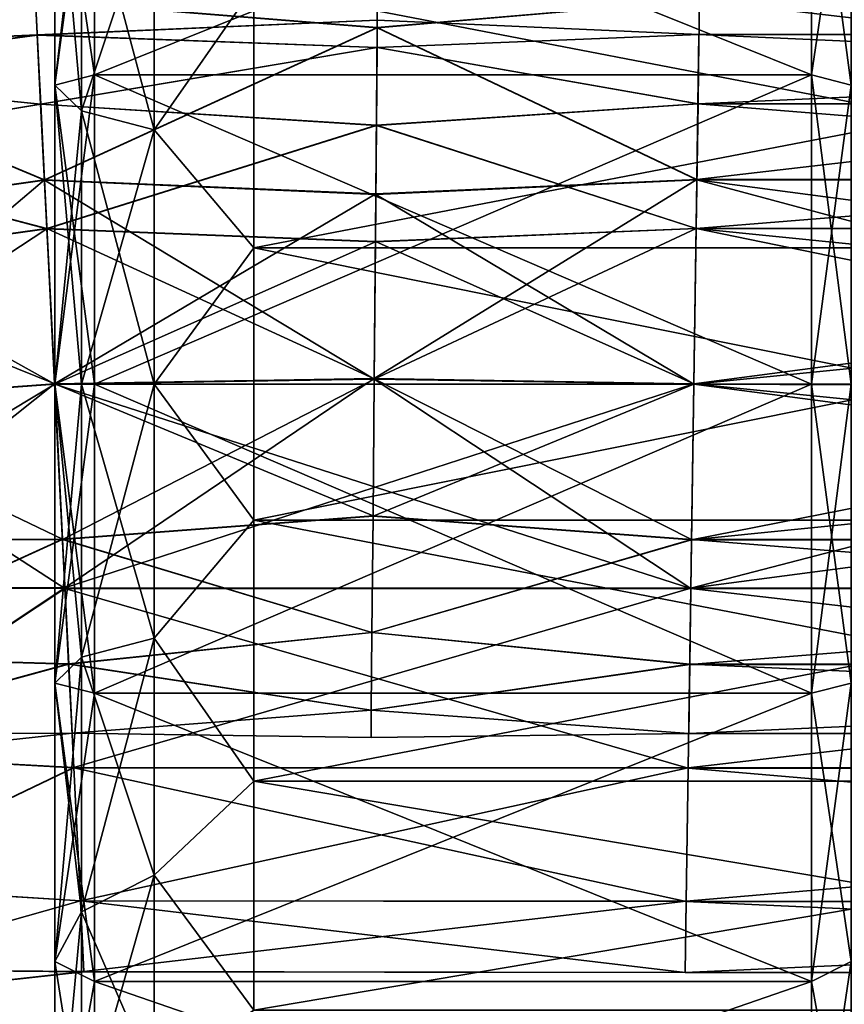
# Model space of a CAD drawing. Header units: millimetres. Extents: x -682 to 137, y -14 to 967.
# Tile 187 of 256: x -190 to -180, y 97 to 110. Entities that reach past the tile are written whole.
import ezdxf

# ---------------------------------------------------------------- set-up
doc = ezdxf.new("R2010")
doc.units = ezdxf.units.MM
doc.header["$LTSCALE"] = 65.185185
for name, color, linetype in [('3657', 7, 'CONTINUOUS'), ('3660', 7, 'CONTINUOUS'), ('3662', 7, 'CONTINUOUS'), ('3663', 7, 'CONTINUOUS'), ('3664', 7, 'CONTINUOUS'), ('3665', 7, 'CONTINUOUS'), ('3675', 7, 'CONTINUOUS'), ('3676', 7, 'CONTINUOUS'), ('3677', 7, 'CONTINUOUS'), ('3678', 7, 'CONTINUOUS'), ('4609', 7, 'CONTINUOUS'), ('4610', 7, 'CONTINUOUS'), ('4611', 7, 'CONTINUOUS'), ('4612', 7, 'CONTINUOUS'), ('4613', 7, 'CONTINUOUS'), ('4614', 7, 'CONTINUOUS'), ('4615', 7, 'CONTINUOUS'), ('4616', 7, 'CONTINUOUS'), ('4617', 7, 'CONTINUOUS'), ('4618', 7, 'CONTINUOUS'), ('4619', 7, 'CONTINUOUS'), ('4620', 7, 'CONTINUOUS')]:
    doc.layers.add(name, color=color, linetype=linetype)

msp = doc.modelspace()

# ---------------------------------------------------------------- linework, layer by layer
at = {"layer": '3657', "color": 7, "linetype": 'CONTINUOUS', "true_color": 0x96918c}
for points in [[(-180.5, 108.882, 14.489), (-180.5, 112.5, 12.99), (-189.5, 108.882, 14.489), (-180.5, 108.882, 14.489)], [(-189.5, 108.882, 14.489), (-180.5, 112.5, 12.99), (-189.5, 112.5, 12.99), (-189.5, 108.882, 14.489)], [(-180.5, 105, 15), (-180.5, 108.882, 14.489), (-189.5, 105, 15), (-180.5, 105, 15)], [(-189.5, 105, 15), (-180.5, 108.882, 14.489), (-189.5, 108.882, 14.489), (-189.5, 105, 15)], [(-180.5, 101.118, 14.489), (-180.5, 105, 15), (-189.5, 101.118, 14.489), (-180.5, 101.118, 14.489)], [(-189.5, 101.118, 14.489), (-180.5, 105, 15), (-189.5, 105, 15), (-189.5, 101.118, 14.489)], [(-180.5, 97.5, 12.99), (-180.5, 101.118, 14.489), (-189.5, 97.5, 12.99), (-180.5, 97.5, 12.99)], [(-189.5, 97.5, 12.99), (-180.5, 101.118, 14.489), (-189.5, 101.118, 14.489), (-189.5, 97.5, 12.99)], [(-180.5, 94.393, 10.607), (-180.5, 97.5, 12.99), (-189.5, 94.393, 10.607), (-180.5, 94.393, 10.607)], [(-189.5, 94.393, 10.607), (-180.5, 97.5, 12.99), (-189.5, 97.5, 12.99), (-189.5, 94.393, 10.607)]]:
    msp.add_3dface(points, dxfattribs=at)
at = {"layer": '3660', "color": 7, "linetype": 'CONTINUOUS', "true_color": 0x96918c}
for points in [[(-180.5, 112.5, -12.99), (-180.5, 108.882, -14.489), (-189.5, 112.5, -12.99), (-180.5, 112.5, -12.99)], [(-189.5, 112.5, -12.99), (-180.5, 108.882, -14.489), (-189.5, 108.882, -14.489), (-189.5, 112.5, -12.99)], [(-180.5, 108.882, -14.489), (-180.5, 105, -15), (-189.5, 108.882, -14.489), (-180.5, 108.882, -14.489)], [(-189.5, 108.882, -14.489), (-180.5, 105, -15), (-189.5, 105, -15), (-189.5, 108.882, -14.489)], [(-180.5, 105, -15), (-180.5, 101.118, -14.489), (-189.5, 105, -15), (-180.5, 105, -15)], [(-189.5, 105, -15), (-180.5, 101.118, -14.489), (-189.5, 101.118, -14.489), (-189.5, 105, -15)], [(-180.5, 101.118, -14.489), (-180.5, 97.5, -12.99), (-189.5, 101.118, -14.489), (-180.5, 101.118, -14.489)], [(-189.5, 101.118, -14.489), (-180.5, 97.5, -12.99), (-189.5, 97.5, -12.99), (-189.5, 101.118, -14.489)], [(-180.5, 97.5, -12.99), (-180.5, 94.393, -10.607), (-189.5, 97.5, -12.99), (-180.5, 97.5, -12.99)], [(-189.5, 97.5, -12.99), (-180.5, 94.393, -10.607), (-189.5, 94.393, -10.607), (-189.5, 97.5, -12.99)]]:
    msp.add_3dface(points, dxfattribs=at)
at = {"layer": '3662', "color": 7, "linetype": 'CONTINUOUS', "true_color": 0x96918c}
for points in [[(-189.5, 112.5, -12.99), (-189.5, 108.882, -14.489), (-190, 112.25, -12.557), (-189.5, 112.5, -12.99)], [(-190, 112.25, -12.557), (-189.5, 108.882, -14.489), (-190, 108.753, -14.006), (-190, 112.25, -12.557)], [(-189.5, 108.882, -14.489), (-189.5, 105, -15), (-190, 108.753, -14.006), (-189.5, 108.882, -14.489)], [(-190, 108.753, -14.006), (-189.5, 105, -15), (-190, 105, -14.5), (-190, 108.753, -14.006)], [(-189.5, 105, -15), (-189.5, 101.118, -14.489), (-190, 105, -14.5), (-189.5, 105, -15)], [(-190, 105, -14.5), (-189.5, 101.118, -14.489), (-190, 101.247, -14.006), (-190, 105, -14.5)], [(-189.5, 101.118, -14.489), (-189.5, 97.5, -12.99), (-190, 101.247, -14.006), (-189.5, 101.118, -14.489)], [(-190, 101.247, -14.006), (-189.5, 97.5, -12.99), (-190, 97.75, -12.557), (-190, 101.247, -14.006)], [(-190, 97.75, -12.557), (-189.5, 97.5, -12.99), (-190, 94.747, -10.253), (-190, 97.75, -12.557)], [(-189.5, 97.5, -12.99), (-189.5, 94.393, -10.607), (-190, 94.747, -10.253), (-189.5, 97.5, -12.99)]]:
    msp.add_3dface(points, dxfattribs=at)
at = {"layer": '3663', "color": 7, "linetype": 'CONTINUOUS', "true_color": 0x96918c}
for points in [[(-189.5, 108.882, 14.489), (-189.5, 112.5, 12.99), (-190, 108.753, 14.006), (-189.5, 108.882, 14.489)], [(-190, 108.753, 14.006), (-189.5, 112.5, 12.99), (-190, 112.25, 12.557), (-190, 108.753, 14.006)], [(-189.5, 105, 15), (-189.5, 108.882, 14.489), (-190, 105, 14.5), (-189.5, 105, 15)], [(-190, 105, 14.5), (-189.5, 108.882, 14.489), (-190, 108.753, 14.006), (-190, 105, 14.5)], [(-189.5, 101.118, 14.489), (-189.5, 105, 15), (-190, 101.247, 14.006), (-189.5, 101.118, 14.489)], [(-190, 101.247, 14.006), (-189.5, 105, 15), (-190, 105, 14.5), (-190, 101.247, 14.006)], [(-190, 97.75, 12.557), (-189.5, 101.118, 14.489), (-190, 101.247, 14.006), (-190, 97.75, 12.557)], [(-189.5, 97.5, 12.99), (-189.5, 101.118, 14.489), (-190, 97.75, 12.557), (-189.5, 97.5, 12.99)], [(-190, 94.747, 10.253), (-189.5, 97.5, 12.99), (-190, 97.75, 12.557), (-190, 94.747, 10.253)], [(-189.5, 94.393, 10.607), (-189.5, 97.5, 12.99), (-190, 94.747, 10.253), (-189.5, 94.393, 10.607)]]:
    msp.add_3dface(points, dxfattribs=at)
at = {"layer": '3664', "color": 7, "linetype": 'CONTINUOUS', "true_color": 0x96918c}
for points in [[(-180.5, 112.5, 12.99), (-180.5, 108.882, 14.489), (-180, 112.25, 12.557), (-180.5, 112.5, 12.99)], [(-180.5, 108.882, 14.489), (-180, 108.753, 14.006), (-180, 112.25, 12.557), (-180.5, 108.882, 14.489)], [(-180.5, 108.882, 14.489), (-180.5, 105, 15), (-180, 108.753, 14.006), (-180.5, 108.882, 14.489)], [(-180.5, 105, 15), (-180, 105, 14.5), (-180, 108.753, 14.006), (-180.5, 105, 15)], [(-180.5, 105, 15), (-180.5, 101.118, 14.489), (-180, 105, 14.5), (-180.5, 105, 15)], [(-180.5, 101.118, 14.489), (-180, 101.247, 14.006), (-180, 105, 14.5), (-180.5, 101.118, 14.489)], [(-180.5, 101.118, 14.489), (-180.5, 97.5, 12.99), (-180, 101.247, 14.006), (-180.5, 101.118, 14.489)], [(-180.5, 97.5, 12.99), (-180, 97.75, 12.557), (-180, 101.247, 14.006), (-180.5, 97.5, 12.99)], [(-180.5, 97.5, 12.99), (-180.5, 94.393, 10.607), (-180, 97.75, 12.557), (-180.5, 97.5, 12.99)], [(-180.5, 94.393, 10.607), (-180, 94.747, 10.253), (-180, 97.75, 12.557), (-180.5, 94.393, 10.607)]]:
    msp.add_3dface(points, dxfattribs=at)
at = {"layer": '3665', "color": 7, "linetype": 'CONTINUOUS', "true_color": 0x96918c}
for points in [[(-180, 112.25, -12.557), (-180, 108.753, -14.006), (-180.5, 112.5, -12.99), (-180, 112.25, -12.557)], [(-180, 108.753, -14.006), (-180.5, 108.882, -14.489), (-180.5, 112.5, -12.99), (-180, 108.753, -14.006)], [(-180, 108.753, -14.006), (-180, 105, -14.5), (-180.5, 108.882, -14.489), (-180, 108.753, -14.006)], [(-180, 105, -14.5), (-180.5, 105, -15), (-180.5, 108.882, -14.489), (-180, 105, -14.5)], [(-180, 105, -14.5), (-180, 101.247, -14.006), (-180.5, 105, -15), (-180, 105, -14.5)], [(-180, 101.247, -14.006), (-180.5, 101.118, -14.489), (-180.5, 105, -15), (-180, 101.247, -14.006)], [(-180, 101.247, -14.006), (-180, 97.75, -12.557), (-180.5, 101.118, -14.489), (-180, 101.247, -14.006)], [(-180, 97.75, -12.557), (-180.5, 97.5, -12.99), (-180.5, 101.118, -14.489), (-180, 97.75, -12.557)], [(-180, 97.75, -12.557), (-180, 94.747, -10.253), (-180.5, 97.5, -12.99), (-180, 97.75, -12.557)], [(-180, 94.747, -10.253), (-180.5, 94.393, -10.607), (-180.5, 97.5, -12.99), (-180, 94.747, -10.253)]]:
    msp.add_3dface(points, dxfattribs=at)
at = {"layer": '3675', "color": 7, "linetype": 'CONTINUOUS', "true_color": 0x96918c}
for points in [[(-187.5, 106.708, 11.878), (-187.5, 109.985, 10.916), (-170.5, 106.708, 11.878), (-187.5, 106.708, 11.878)], [(-170.5, 106.708, 11.878), (-187.5, 109.985, 10.916), (-170.5, 109.985, 10.916), (-170.5, 106.708, 11.878)], [(-187.5, 103.292, 11.878), (-187.5, 106.708, 11.878), (-170.5, 103.292, 11.878), (-187.5, 103.292, 11.878)], [(-170.5, 103.292, 11.878), (-187.5, 106.708, 11.878), (-170.5, 106.708, 11.878), (-170.5, 103.292, 11.878)], [(-187.5, 100.015, 10.916), (-187.5, 103.292, 11.878), (-170.5, 100.015, 10.916), (-187.5, 100.015, 10.916)], [(-170.5, 100.015, 10.916), (-187.5, 103.292, 11.878), (-170.5, 103.292, 11.878), (-170.5, 100.015, 10.916)], [(-187.5, 97.142, 9.069), (-187.5, 100.015, 10.916), (-170.5, 97.142, 9.069), (-187.5, 97.142, 9.069)], [(-170.5, 97.142, 9.069), (-187.5, 100.015, 10.916), (-170.5, 100.015, 10.916), (-170.5, 97.142, 9.069)]]:
    msp.add_3dface(points, dxfattribs=at)
at = {"layer": '3676', "color": 7, "linetype": 'CONTINUOUS', "true_color": 0x96918c}
for points in [[(-187.5, 109.985, -10.916), (-187.5, 106.708, -11.878), (-170.5, 109.985, -10.916), (-187.5, 109.985, -10.916)], [(-170.5, 109.985, -10.916), (-187.5, 106.708, -11.878), (-170.5, 106.708, -11.878), (-170.5, 109.985, -10.916)], [(-187.5, 106.708, -11.878), (-187.5, 103.292, -11.878), (-170.5, 106.708, -11.878), (-187.5, 106.708, -11.878)], [(-170.5, 106.708, -11.878), (-187.5, 103.292, -11.878), (-170.5, 103.292, -11.878), (-170.5, 106.708, -11.878)], [(-187.5, 103.292, -11.878), (-187.5, 100.015, -10.916), (-170.5, 103.292, -11.878), (-187.5, 103.292, -11.878)], [(-170.5, 103.292, -11.878), (-187.5, 100.015, -10.916), (-170.5, 100.015, -10.916), (-170.5, 103.292, -11.878)], [(-187.5, 100.015, -10.916), (-187.5, 97.142, -9.069), (-170.5, 100.015, -10.916), (-187.5, 100.015, -10.916)], [(-170.5, 100.015, -10.916), (-187.5, 97.142, -9.069), (-170.5, 97.142, -9.069), (-170.5, 100.015, -10.916)]]:
    msp.add_3dface(points, dxfattribs=at)
at = {"layer": '3677', "color": 7, "linetype": 'CONTINUOUS', "true_color": 0x96918c}
for points in [[(-190, 112.25, -12.557), (-190, 108.753, -14.006), (-189.665, 111.625, -11.475), (-190, 112.25, -12.557)], [(-189.665, 111.625, -11.475), (-190, 108.753, -14.006), (-189.665, 108.429, -12.799), (-189.665, 111.625, -11.475)], [(-188.749, 111.167, -10.682), (-189.665, 111.625, -11.475), (-189.665, 108.429, -12.799), (-188.749, 111.167, -10.682)], [(-188.749, 108.192, -11.914), (-188.749, 111.167, -10.682), (-189.665, 108.429, -12.799), (-188.749, 108.192, -11.914)], [(-188.749, 108.192, -11.914), (-187.5, 109.985, -10.916), (-188.749, 111.167, -10.682), (-188.749, 108.192, -11.914)], [(-187.5, 106.708, -11.878), (-187.5, 109.985, -10.916), (-188.749, 108.192, -11.914), (-187.5, 106.708, -11.878)], [(-190, 108.753, -14.006), (-190, 105, -14.5), (-189.665, 108.429, -12.799), (-190, 108.753, -14.006)], [(-189.665, 108.429, -12.799), (-190, 105, -14.5), (-189.665, 105, -13.25), (-189.665, 108.429, -12.799)], [(-188.749, 108.192, -11.914), (-189.665, 108.429, -12.799), (-189.665, 105, -13.25), (-188.749, 108.192, -11.914)], [(-188.749, 105, -12.334), (-188.749, 108.192, -11.914), (-189.665, 105, -13.25), (-188.749, 105, -12.334)], [(-188.749, 105, -12.334), (-187.5, 106.708, -11.878), (-188.749, 108.192, -11.914), (-188.749, 105, -12.334)], [(-187.5, 103.292, -11.878), (-187.5, 106.708, -11.878), (-188.749, 105, -12.334), (-187.5, 103.292, -11.878)], [(-190, 105, -14.5), (-190, 101.247, -14.006), (-189.665, 105, -13.25), (-190, 105, -14.5)], [(-189.665, 105, -13.25), (-190, 101.247, -14.006), (-189.665, 101.571, -12.799), (-189.665, 105, -13.25)], [(-188.749, 101.808, -11.914), (-188.749, 105, -12.334), (-189.665, 101.571, -12.799), (-188.749, 101.808, -11.914)], [(-188.749, 105, -12.334), (-189.665, 105, -13.25), (-189.665, 101.571, -12.799), (-188.749, 105, -12.334)], [(-188.749, 101.808, -11.914), (-187.5, 103.292, -11.878), (-188.749, 105, -12.334), (-188.749, 101.808, -11.914)], [(-187.5, 100.015, -10.916), (-187.5, 103.292, -11.878), (-188.749, 101.808, -11.914), (-187.5, 100.015, -10.916)], [(-188.749, 98.833, -10.682), (-188.749, 101.808, -11.914), (-189.665, 98.375, -11.475), (-188.749, 98.833, -10.682)], [(-188.749, 101.808, -11.914), (-189.665, 101.571, -12.799), (-189.665, 98.375, -11.475), (-188.749, 101.808, -11.914)], [(-188.749, 98.833, -10.682), (-187.5, 100.015, -10.916), (-188.749, 101.808, -11.914), (-188.749, 98.833, -10.682)], [(-190, 101.247, -14.006), (-190, 97.75, -12.557), (-189.665, 101.571, -12.799), (-190, 101.247, -14.006)], [(-189.665, 101.571, -12.799), (-190, 97.75, -12.557), (-189.665, 98.375, -11.475), (-189.665, 101.571, -12.799)], [(-187.5, 97.142, -9.069), (-187.5, 100.015, -10.916), (-188.749, 98.833, -10.682), (-187.5, 97.142, -9.069)], [(-188.749, 96.278, -8.722), (-188.749, 98.833, -10.682), (-189.665, 95.631, -9.369), (-188.749, 96.278, -8.722)], [(-188.749, 98.833, -10.682), (-189.665, 98.375, -11.475), (-189.665, 95.631, -9.369), (-188.749, 98.833, -10.682)], [(-188.749, 96.278, -8.722), (-187.5, 97.142, -9.069), (-188.749, 98.833, -10.682), (-188.749, 96.278, -8.722)], [(-190, 97.75, -12.557), (-190, 94.747, -10.253), (-189.665, 98.375, -11.475), (-190, 97.75, -12.557)], [(-189.665, 98.375, -11.475), (-190, 94.747, -10.253), (-189.665, 95.631, -9.369), (-189.665, 98.375, -11.475)]]:
    msp.add_3dface(points, dxfattribs=at)
at = {"layer": '3678', "color": 7, "linetype": 'CONTINUOUS', "true_color": 0x96918c}
for points in [[(-190, 108.753, 14.006), (-190, 112.25, 12.557), (-189.665, 108.429, 12.799), (-190, 108.753, 14.006)], [(-189.665, 108.429, 12.799), (-190, 112.25, 12.557), (-189.665, 111.625, 11.475), (-189.665, 108.429, 12.799)], [(-188.749, 111.167, 10.682), (-188.749, 108.192, 11.914), (-189.665, 111.625, 11.475), (-188.749, 111.167, 10.682)], [(-188.749, 108.192, 11.914), (-189.665, 108.429, 12.799), (-189.665, 111.625, 11.475), (-188.749, 108.192, 11.914)], [(-188.749, 111.167, 10.682), (-187.5, 109.985, 10.916), (-188.749, 108.192, 11.914), (-188.749, 111.167, 10.682)], [(-187.5, 109.985, 10.916), (-187.5, 106.708, 11.878), (-188.749, 108.192, 11.914), (-187.5, 109.985, 10.916)], [(-190, 105, 14.5), (-190, 108.753, 14.006), (-189.665, 105, 13.25), (-190, 105, 14.5)], [(-189.665, 105, 13.25), (-190, 108.753, 14.006), (-189.665, 108.429, 12.799), (-189.665, 105, 13.25)], [(-188.749, 108.192, 11.914), (-188.749, 105, 12.334), (-189.665, 108.429, 12.799), (-188.749, 108.192, 11.914)], [(-188.749, 105, 12.334), (-189.665, 105, 13.25), (-189.665, 108.429, 12.799), (-188.749, 105, 12.334)], [(-188.749, 108.192, 11.914), (-187.5, 106.708, 11.878), (-188.749, 105, 12.334), (-188.749, 108.192, 11.914)], [(-187.5, 106.708, 11.878), (-187.5, 103.292, 11.878), (-188.749, 105, 12.334), (-187.5, 106.708, 11.878)], [(-190, 101.247, 14.006), (-190, 105, 14.5), (-189.665, 101.571, 12.799), (-190, 101.247, 14.006)], [(-189.665, 101.571, 12.799), (-190, 105, 14.5), (-189.665, 105, 13.25), (-189.665, 101.571, 12.799)], [(-188.749, 105, 12.334), (-188.749, 101.808, 11.914), (-189.665, 105, 13.25), (-188.749, 105, 12.334)], [(-188.749, 101.808, 11.914), (-189.665, 101.571, 12.799), (-189.665, 105, 13.25), (-188.749, 101.808, 11.914)], [(-188.749, 105, 12.334), (-187.5, 103.292, 11.878), (-188.749, 101.808, 11.914), (-188.749, 105, 12.334)], [(-187.5, 103.292, 11.878), (-187.5, 100.015, 10.916), (-188.749, 101.808, 11.914), (-187.5, 103.292, 11.878)], [(-188.749, 101.808, 11.914), (-188.749, 98.833, 10.682), (-189.665, 101.571, 12.799), (-188.749, 101.808, 11.914)], [(-188.749, 101.808, 11.914), (-187.5, 100.015, 10.916), (-188.749, 98.833, 10.682), (-188.749, 101.808, 11.914)], [(-189.665, 98.375, 11.475), (-190, 101.247, 14.006), (-189.665, 101.571, 12.799), (-189.665, 98.375, 11.475)], [(-188.749, 98.833, 10.682), (-189.665, 98.375, 11.475), (-189.665, 101.571, 12.799), (-188.749, 98.833, 10.682)], [(-190, 97.75, 12.557), (-190, 101.247, 14.006), (-189.665, 98.375, 11.475), (-190, 97.75, 12.557)], [(-187.5, 100.015, 10.916), (-187.5, 97.142, 9.069), (-188.749, 98.833, 10.682), (-187.5, 100.015, 10.916)], [(-188.749, 98.833, 10.682), (-188.749, 96.278, 8.722), (-189.665, 98.375, 11.475), (-188.749, 98.833, 10.682)], [(-188.749, 98.833, 10.682), (-187.5, 97.142, 9.069), (-188.749, 96.278, 8.722), (-188.749, 98.833, 10.682)], [(-189.665, 95.631, 9.369), (-190, 97.75, 12.557), (-189.665, 98.375, 11.475), (-189.665, 95.631, 9.369)], [(-188.749, 96.278, 8.722), (-189.665, 95.631, 9.369), (-189.665, 98.375, 11.475), (-188.749, 96.278, 8.722)], [(-190, 94.747, 10.253), (-190, 97.75, 12.557), (-189.665, 95.631, 9.369), (-190, 94.747, 10.253)]]:
    msp.add_3dface(points, dxfattribs=at)
at = {"layer": '4609', "color": 7, "linetype": 'CONTINUOUS', "true_color": 0x191919}
for points in [[(-194.061, 110.788, 4.406), (-193.893, 109.137, 6.066), (-190.241, 109.817, 5.743), (-194.061, 110.788, 4.406)], [(-193.892, 109.133, -6.069), (-194.06, 110.784, -4.411), (-190.24, 109.813, -5.747), (-193.892, 109.133, -6.069)], [(-190.241, 109.817, 5.743), (-193.893, 109.137, 6.066), (-190.128, 107.565, 7.047), (-190.241, 109.817, 5.743)], [(-190.127, 107.559, -7.049), (-193.892, 109.133, -6.069), (-190.24, 109.813, -5.747), (-190.127, 107.559, -7.049)], [(-193.893, 109.137, 6.066), (-193.682, 107.057, 7.132), (-190.128, 107.565, 7.047), (-193.893, 109.137, 6.066)], [(-193.681, 107.052, -7.134), (-193.892, 109.133, -6.069), (-190.127, 107.559, -7.049), (-193.681, 107.052, -7.134)], [(-193.682, 107.057, 7.132), (-193.448, 104.751, 7.5), (-190.128, 107.565, 7.047), (-193.682, 107.057, 7.132)], [(-189.999, 104.997, -7.5), (-193.681, 107.052, -7.134), (-190.127, 107.559, -7.049), (-189.999, 104.997, -7.5)], [(-190.128, 107.565, 7.047), (-193.448, 104.751, 7.5), (-190.001, 105.003, 7.5), (-190.128, 107.565, 7.047)], [(-193.447, 104.746, -7.5), (-193.681, 107.052, -7.134), (-189.999, 104.997, -7.5), (-193.447, 104.746, -7.5)]]:
    msp.add_3dface(points, dxfattribs=at)
at = {"layer": '4610', "color": 7, "linetype": 'CONTINUOUS', "true_color": 0x191919}
for points in [[(-190.001, 105.003, 7.5), (-193.448, 104.751, 7.5), (-193.214, 102.445, 7.134), (-190.001, 105.003, 7.5)], [(-193.447, 104.746, -7.5), (-189.999, 104.997, -7.5), (-189.872, 102.435, -7.047), (-193.447, 104.746, -7.5)], [(-190.001, 105.003, 7.5), (-193.214, 102.445, 7.134), (-189.873, 102.441, 7.049), (-190.001, 105.003, 7.5)], [(-193.213, 102.44, -7.132), (-193.447, 104.746, -7.5), (-189.872, 102.435, -7.047), (-193.213, 102.44, -7.132)], [(-193.214, 102.445, 7.134), (-193.002, 100.364, 6.069), (-189.873, 102.441, 7.049), (-193.214, 102.445, 7.134)], [(-193.002, 100.36, -6.066), (-193.213, 102.44, -7.132), (-189.872, 102.435, -7.047), (-193.002, 100.36, -6.066)], [(-189.873, 102.441, 7.049), (-193.002, 100.364, 6.069), (-189.76, 100.187, 5.747), (-189.873, 102.441, 7.049)], [(-189.759, 100.183, -5.743), (-193.002, 100.36, -6.066), (-189.872, 102.435, -7.047), (-189.759, 100.183, -5.743)], [(-193.002, 100.364, 6.069), (-192.835, 98.713, 4.411), (-189.76, 100.187, 5.747), (-193.002, 100.364, 6.069)], [(-192.834, 98.709, -4.406), (-193.002, 100.36, -6.066), (-189.759, 100.183, -5.743), (-192.834, 98.709, -4.406)], [(-189.76, 100.187, 5.747), (-192.835, 98.713, 4.411), (-189.677, 98.514, 3.753), (-189.76, 100.187, 5.747)], [(-189.676, 98.511, -3.747), (-192.834, 98.709, -4.406), (-189.759, 100.183, -5.743), (-189.676, 98.511, -3.747)], [(-192.835, 98.713, 4.411), (-192.727, 97.652, 2.32), (-189.677, 98.514, 3.753), (-192.835, 98.713, 4.411)], [(-192.727, 97.65, -2.315), (-192.834, 98.709, -4.406), (-189.676, 98.511, -3.747), (-192.727, 97.65, -2.315)], [(-189.677, 98.514, 3.753), (-192.727, 97.652, 2.32), (-189.632, 97.624, 1.305), (-189.677, 98.514, 3.753)], [(-189.632, 97.623, -1.299), (-192.727, 97.65, -2.315), (-189.676, 98.511, -3.747), (-189.632, 97.623, -1.299)], [(-192.727, 97.652, 2.32), (-192.69, 97.286, 0.003), (-189.632, 97.624, 1.305), (-192.727, 97.652, 2.32)], [(-192.69, 97.286, 0.003), (-192.727, 97.65, -2.315), (-189.632, 97.623, -1.299), (-192.69, 97.286, 0.003)], [(-189.632, 97.624, 1.305), (-192.69, 97.286, 0.003), (-189.632, 97.623, -1.299), (-189.632, 97.624, 1.305)]]:
    msp.add_3dface(points, dxfattribs=at)
at = {"layer": '4611', "color": 7, "linetype": 'CONTINUOUS', "true_color": 0x191919}
for points in [[(-189.903, 103.052, 4.055), (-193.447, 104.75, 4.5), (-190, 105.002, 4.5), (-189.903, 103.052, 4.055)], [(-193.447, 104.747, -4.5), (-193.273, 103.033, -4.157), (-190, 104.998, -4.5), (-193.447, 104.747, -4.5)], [(-190, 104.998, -4.5), (-193.273, 103.033, -4.157), (-189.902, 103.048, -4.054), (-190, 104.998, -4.5)], [(-193.273, 103.037, 4.158), (-193.447, 104.75, 4.5), (-189.903, 103.052, 4.055), (-193.273, 103.037, 4.158)], [(-193.126, 101.584, 3.183), (-193.273, 103.037, 4.158), (-189.903, 103.052, 4.055), (-193.126, 101.584, 3.183)], [(-193.273, 103.033, -4.157), (-193.125, 101.581, -3.181), (-189.902, 103.048, -4.054), (-193.273, 103.033, -4.157)], [(-189.825, 101.487, 2.807), (-193.126, 101.584, 3.183), (-189.903, 103.052, 4.055), (-189.825, 101.487, 2.807)], [(-189.902, 103.048, -4.054), (-193.125, 101.581, -3.181), (-189.824, 101.485, -2.804), (-189.902, 103.048, -4.054)], [(-193.027, 100.612, 1.724), (-193.126, 101.584, 3.183), (-189.825, 101.487, 2.807), (-193.027, 100.612, 1.724)], [(-193.125, 101.581, -3.181), (-193.027, 100.611, -1.72), (-189.824, 101.485, -2.804), (-193.125, 101.581, -3.181)], [(-189.781, 100.619, 1.003), (-193.027, 100.612, 1.724), (-189.825, 101.487, 2.807), (-189.781, 100.619, 1.003)], [(-189.824, 101.485, -2.804), (-193.027, 100.611, -1.72), (-189.781, 100.618, -1), (-189.824, 101.485, -2.804)], [(-192.992, 100.271, 0.002), (-193.027, 100.612, 1.724), (-189.781, 100.619, 1.003), (-192.992, 100.271, 0.002)], [(-193.027, 100.611, -1.72), (-192.992, 100.271, 0.002), (-189.781, 100.618, -1), (-193.027, 100.611, -1.72)], [(-189.781, 100.618, -1), (-192.992, 100.271, 0.002), (-189.781, 100.619, 1.003), (-189.781, 100.618, -1)]]:
    msp.add_3dface(points, dxfattribs=at)
at = {"layer": '4612', "color": 7, "linetype": 'CONTINUOUS', "true_color": 0x191919}
for points in [[(-193.867, 108.886, 1.72), (-193.902, 109.226, -0.002), (-190.219, 109.382, 1), (-193.867, 108.886, 1.72)], [(-190.219, 109.382, 1), (-193.902, 109.226, -0.002), (-190.219, 109.381, -1.003), (-190.219, 109.382, 1)], [(-193.902, 109.226, -0.002), (-193.867, 108.885, -1.724), (-190.219, 109.381, -1.003), (-193.902, 109.226, -0.002)], [(-190.176, 108.515, 2.804), (-193.867, 108.886, 1.72), (-190.219, 109.382, 1), (-190.176, 108.515, 2.804)], [(-190.219, 109.381, -1.003), (-193.867, 108.885, -1.724), (-190.175, 108.513, -2.807), (-190.219, 109.381, -1.003)], [(-193.769, 107.916, 3.181), (-193.867, 108.886, 1.72), (-190.176, 108.515, 2.804), (-193.769, 107.916, 3.181)], [(-193.867, 108.885, -1.724), (-193.768, 107.913, -3.183), (-190.175, 108.513, -2.807), (-193.867, 108.885, -1.724)], [(-190.098, 106.952, 4.054), (-193.769, 107.916, 3.181), (-190.176, 108.515, 2.804), (-190.098, 106.952, 4.054)], [(-190.175, 108.513, -2.807), (-193.768, 107.913, -3.183), (-190.097, 106.948, -4.055), (-190.175, 108.513, -2.807)], [(-193.621, 106.464, 4.157), (-193.769, 107.916, 3.181), (-190.098, 106.952, 4.054), (-193.621, 106.464, 4.157)], [(-193.768, 107.913, -3.183), (-193.621, 106.46, -4.158), (-190.097, 106.948, -4.055), (-193.768, 107.913, -3.183)], [(-190, 105.002, 4.5), (-193.621, 106.464, 4.157), (-190.098, 106.952, 4.054), (-190, 105.002, 4.5)], [(-193.621, 106.46, -4.158), (-193.447, 104.747, -4.5), (-190.097, 106.948, -4.055), (-193.621, 106.46, -4.158)], [(-193.447, 104.747, -4.5), (-190, 104.998, -4.5), (-190.097, 106.948, -4.055), (-193.447, 104.747, -4.5)], [(-190, 105.002, 4.5), (-193.447, 104.75, 4.5), (-193.621, 106.464, 4.157), (-190, 105.002, 4.5)]]:
    msp.add_3dface(points, dxfattribs=at)
at = {"layer": '4613', "color": 7, "linetype": 'CONTINUOUS', "true_color": 0x191919}
for points in [[(-185.936, 111.136, 4.406), (-190.241, 109.817, 5.743), (-185.951, 109.477, 6.066), (-185.936, 111.136, 4.406)], [(-185.951, 109.472, -6.069), (-190.24, 109.813, -5.747), (-185.936, 111.132, -4.411), (-185.951, 109.472, -6.069)], [(-185.936, 111.136, 4.406), (-185.951, 109.477, 6.066), (-181.906, 109.823, 5.743), (-185.936, 111.136, 4.406)], [(-185.951, 109.472, -6.069), (-185.936, 111.132, -4.411), (-181.905, 109.818, -5.747), (-185.951, 109.472, -6.069)], [(-190.241, 109.817, 5.743), (-190.128, 107.565, 7.047), (-185.951, 109.477, 6.066), (-190.241, 109.817, 5.743)], [(-190.127, 107.559, -7.049), (-190.24, 109.813, -5.747), (-185.951, 109.472, -6.069), (-190.127, 107.559, -7.049)], [(-181.906, 109.823, 5.743), (-185.951, 109.477, 6.066), (-181.939, 107.568, 7.047), (-181.906, 109.823, 5.743)], [(-181.938, 107.562, -7.049), (-185.951, 109.472, -6.069), (-181.905, 109.818, -5.747), (-181.938, 107.562, -7.049)], [(-185.951, 109.477, 6.066), (-190.128, 107.565, 7.047), (-185.969, 107.386, 7.132), (-185.951, 109.477, 6.066)], [(-185.969, 107.38, -7.134), (-190.127, 107.559, -7.049), (-185.951, 109.472, -6.069), (-185.969, 107.38, -7.134)], [(-185.951, 109.477, 6.066), (-185.969, 107.386, 7.132), (-181.939, 107.568, 7.047), (-185.951, 109.477, 6.066)], [(-185.969, 107.38, -7.134), (-185.951, 109.472, -6.069), (-181.938, 107.562, -7.049), (-185.969, 107.38, -7.134)], [(-190.128, 107.565, 7.047), (-190.001, 105.003, 7.5), (-185.969, 107.386, 7.132), (-190.128, 107.565, 7.047)], [(-189.999, 104.997, -7.5), (-190.127, 107.559, -7.049), (-185.989, 105.062, -7.5), (-189.999, 104.997, -7.5)], [(-185.989, 105.062, -7.5), (-190.127, 107.559, -7.049), (-185.969, 107.38, -7.134), (-185.989, 105.062, -7.5)], [(-185.969, 107.386, 7.132), (-185.989, 105.068, 7.5), (-181.939, 107.568, 7.047), (-185.969, 107.386, 7.132)], [(-181.939, 107.568, 7.047), (-185.989, 105.068, 7.5), (-181.976, 105.003, 7.5), (-181.939, 107.568, 7.047)], [(-181.976, 104.997, -7.5), (-185.969, 107.38, -7.134), (-181.938, 107.562, -7.049), (-181.976, 104.997, -7.5)], [(-185.969, 107.386, 7.132), (-190.001, 105.003, 7.5), (-185.989, 105.068, 7.5), (-185.969, 107.386, 7.132)], [(-185.989, 105.062, -7.5), (-185.969, 107.38, -7.134), (-181.976, 104.997, -7.5), (-185.989, 105.062, -7.5)]]:
    msp.add_3dface(points, dxfattribs=at)
at = {"layer": '4614', "color": 7, "linetype": 'CONTINUOUS', "true_color": 0x191919}
for points in [[(-190.001, 105.003, 7.5), (-189.873, 102.441, 7.049), (-185.989, 105.068, 7.5), (-190.001, 105.003, 7.5)], [(-189.999, 104.997, -7.5), (-185.989, 105.062, -7.5), (-182.013, 102.432, -7.047), (-189.999, 104.997, -7.5)], [(-185.989, 105.068, 7.5), (-189.873, 102.441, 7.049), (-181.976, 105.003, 7.5), (-185.989, 105.068, 7.5)], [(-185.989, 105.062, -7.5), (-181.976, 104.997, -7.5), (-182.013, 102.432, -7.047), (-185.989, 105.062, -7.5)], [(-189.872, 102.435, -7.047), (-189.999, 104.997, -7.5), (-182.013, 102.432, -7.047), (-189.872, 102.435, -7.047)], [(-181.976, 105.003, 7.5), (-189.873, 102.441, 7.049), (-182.014, 102.438, 7.049), (-181.976, 105.003, 7.5)], [(-189.873, 102.441, 7.049), (-189.76, 100.187, 5.747), (-182.014, 102.438, 7.049), (-189.873, 102.441, 7.049)], [(-189.759, 100.183, -5.743), (-189.872, 102.435, -7.047), (-182.046, 100.177, -5.743), (-189.759, 100.183, -5.743)], [(-182.046, 100.177, -5.743), (-189.872, 102.435, -7.047), (-182.013, 102.432, -7.047), (-182.046, 100.177, -5.743)], [(-182.014, 102.438, 7.049), (-189.76, 100.187, 5.747), (-182.047, 100.182, 5.747), (-182.014, 102.438, 7.049)], [(-189.76, 100.187, 5.747), (-189.677, 98.514, 3.753), (-182.047, 100.182, 5.747), (-189.76, 100.187, 5.747)], [(-189.676, 98.511, -3.747), (-189.759, 100.183, -5.743), (-182.071, 98.504, -3.747), (-189.676, 98.511, -3.747)], [(-182.071, 98.504, -3.747), (-189.759, 100.183, -5.743), (-182.046, 100.177, -5.743), (-182.071, 98.504, -3.747)], [(-182.047, 100.182, 5.747), (-189.677, 98.514, 3.753), (-182.071, 98.507, 3.753), (-182.047, 100.182, 5.747)], [(-189.677, 98.514, 3.753), (-189.632, 97.624, 1.305), (-182.071, 98.507, 3.753), (-189.677, 98.514, 3.753)], [(-189.632, 97.623, -1.299), (-189.676, 98.511, -3.747), (-182.084, 97.614, -1.299), (-189.632, 97.623, -1.299)], [(-182.084, 97.614, -1.299), (-189.676, 98.511, -3.747), (-182.071, 98.504, -3.747), (-182.084, 97.614, -1.299)], [(-182.071, 98.507, 3.753), (-189.632, 97.624, 1.305), (-182.084, 97.615, 1.305), (-182.071, 98.507, 3.753)], [(-189.632, 97.624, 1.305), (-189.632, 97.623, -1.299), (-182.084, 97.615, 1.305), (-189.632, 97.624, 1.305)], [(-182.084, 97.615, 1.305), (-189.632, 97.623, -1.299), (-182.084, 97.614, -1.299), (-182.084, 97.615, 1.305)]]:
    msp.add_3dface(points, dxfattribs=at)
at = {"layer": '4615', "color": 7, "linetype": 'CONTINUOUS', "true_color": 0x191919}
for points in [[(-186.004, 103.344, 4.158), (-190, 105.002, 4.5), (-185.989, 105.066, 4.5), (-186.004, 103.344, 4.158)], [(-190, 104.998, -4.5), (-189.902, 103.048, -4.054), (-185.989, 105.063, -4.5), (-190, 104.998, -4.5)], [(-185.989, 105.063, -4.5), (-189.902, 103.048, -4.054), (-186.004, 103.34, -4.157), (-185.989, 105.063, -4.5)], [(-186.004, 103.344, 4.158), (-185.989, 105.066, 4.5), (-182.005, 103.049, 4.055), (-186.004, 103.344, 4.158)], [(-185.989, 105.063, -4.5), (-186.004, 103.34, -4.157), (-181.976, 104.998, -4.5), (-185.989, 105.063, -4.5)], [(-182.005, 103.049, 4.055), (-185.989, 105.066, 4.5), (-181.976, 105.002, 4.5), (-182.005, 103.049, 4.055)], [(-189.903, 103.052, 4.055), (-190, 105.002, 4.5), (-186.004, 103.344, 4.158), (-189.903, 103.052, 4.055)], [(-181.976, 104.998, -4.5), (-186.004, 103.34, -4.157), (-182.004, 103.046, -4.054), (-181.976, 104.998, -4.5)], [(-186.017, 101.883, 3.183), (-189.903, 103.052, 4.055), (-186.004, 103.344, 4.158), (-186.017, 101.883, 3.183)], [(-186.004, 103.34, -4.157), (-189.902, 103.048, -4.054), (-186.017, 101.88, -3.181), (-186.004, 103.34, -4.157)], [(-186.017, 101.883, 3.183), (-186.004, 103.344, 4.158), (-182.005, 103.049, 4.055), (-186.017, 101.883, 3.183)], [(-186.004, 103.34, -4.157), (-186.017, 101.88, -3.181), (-182.004, 103.046, -4.054), (-186.004, 103.34, -4.157)], [(-189.825, 101.487, 2.807), (-189.903, 103.052, 4.055), (-186.017, 101.883, 3.183), (-189.825, 101.487, 2.807)], [(-189.902, 103.048, -4.054), (-189.824, 101.485, -2.804), (-186.017, 101.88, -3.181), (-189.902, 103.048, -4.054)], [(-182.028, 101.483, 2.807), (-186.017, 101.883, 3.183), (-182.005, 103.049, 4.055), (-182.028, 101.483, 2.807)], [(-182.004, 103.046, -4.054), (-186.017, 101.88, -3.181), (-182.027, 101.481, -2.804), (-182.004, 103.046, -4.054)], [(-186.026, 100.907, 1.724), (-189.825, 101.487, 2.807), (-186.017, 101.883, 3.183), (-186.026, 100.907, 1.724)], [(-186.017, 101.88, -3.181), (-189.824, 101.485, -2.804), (-186.026, 100.905, -1.72), (-186.017, 101.88, -3.181)], [(-186.026, 100.907, 1.724), (-186.017, 101.883, 3.183), (-182.028, 101.483, 2.807), (-186.026, 100.907, 1.724)], [(-186.017, 101.88, -3.181), (-186.026, 100.905, -1.72), (-182.027, 101.481, -2.804), (-186.017, 101.88, -3.181)], [(-189.781, 100.619, 1.003), (-189.825, 101.487, 2.807), (-186.026, 100.907, 1.724), (-189.781, 100.619, 1.003)], [(-189.824, 101.485, -2.804), (-189.781, 100.618, -1), (-186.026, 100.905, -1.72), (-189.824, 101.485, -2.804)], [(-182.04, 100.614, 1.003), (-186.026, 100.907, 1.724), (-182.028, 101.483, 2.807), (-182.04, 100.614, 1.003)], [(-182.027, 101.481, -2.804), (-186.026, 100.905, -1.72), (-182.04, 100.613, -1), (-182.027, 101.481, -2.804)], [(-186.029, 100.563, 0.002), (-189.781, 100.619, 1.003), (-186.026, 100.907, 1.724), (-186.029, 100.563, 0.002)], [(-186.026, 100.905, -1.72), (-189.781, 100.618, -1), (-186.029, 100.563, 0.002), (-186.026, 100.905, -1.72)], [(-186.029, 100.563, 0.002), (-186.026, 100.907, 1.724), (-182.04, 100.614, 1.003), (-186.029, 100.563, 0.002)], [(-186.026, 100.905, -1.72), (-186.029, 100.563, 0.002), (-182.04, 100.613, -1), (-186.026, 100.905, -1.72)], [(-189.781, 100.618, -1), (-189.781, 100.619, 1.003), (-186.029, 100.563, 0.002), (-189.781, 100.618, -1)], [(-182.04, 100.613, -1), (-186.029, 100.563, 0.002), (-182.04, 100.614, 1.003), (-182.04, 100.613, -1)]]:
    msp.add_3dface(points, dxfattribs=at)
at = {"layer": '4616', "color": 7, "linetype": 'CONTINUOUS', "true_color": 0x191919}
for points in [[(-190.219, 109.382, 1), (-190.219, 109.381, -1.003), (-185.95, 109.566, -0.002), (-190.219, 109.382, 1)], [(-185.953, 109.224, 1.72), (-190.219, 109.382, 1), (-185.95, 109.566, -0.002), (-185.953, 109.224, 1.72)], [(-185.95, 109.566, -0.002), (-190.219, 109.381, -1.003), (-185.953, 109.223, -1.724), (-185.95, 109.566, -0.002)], [(-185.953, 109.224, 1.72), (-185.95, 109.566, -0.002), (-181.912, 109.387, 1), (-185.953, 109.224, 1.72)], [(-185.95, 109.566, -0.002), (-185.953, 109.223, -1.724), (-181.912, 109.386, -1.003), (-185.95, 109.566, -0.002)], [(-181.912, 109.387, 1), (-185.95, 109.566, -0.002), (-181.912, 109.386, -1.003), (-181.912, 109.387, 1)], [(-181.925, 108.519, 2.804), (-185.953, 109.224, 1.72), (-181.912, 109.387, 1), (-181.925, 108.519, 2.804)], [(-181.912, 109.386, -1.003), (-185.953, 109.223, -1.724), (-181.924, 108.517, -2.807), (-181.912, 109.386, -1.003)], [(-190.176, 108.515, 2.804), (-190.219, 109.382, 1), (-185.953, 109.224, 1.72), (-190.176, 108.515, 2.804)], [(-190.219, 109.381, -1.003), (-190.175, 108.513, -2.807), (-185.953, 109.223, -1.724), (-190.219, 109.381, -1.003)], [(-185.961, 108.249, 3.181), (-190.176, 108.515, 2.804), (-185.953, 109.224, 1.72), (-185.961, 108.249, 3.181)], [(-185.953, 109.223, -1.724), (-190.175, 108.513, -2.807), (-185.961, 108.246, -3.183), (-185.953, 109.223, -1.724)], [(-185.961, 108.249, 3.181), (-185.953, 109.224, 1.72), (-181.925, 108.519, 2.804), (-185.961, 108.249, 3.181)], [(-185.953, 109.223, -1.724), (-185.961, 108.246, -3.183), (-181.924, 108.517, -2.807), (-185.953, 109.223, -1.724)], [(-181.948, 106.954, 4.054), (-185.961, 108.249, 3.181), (-181.925, 108.519, 2.804), (-181.948, 106.954, 4.054)], [(-190.098, 106.952, 4.054), (-190.176, 108.515, 2.804), (-185.961, 108.249, 3.181), (-190.098, 106.952, 4.054)], [(-190.175, 108.513, -2.807), (-190.097, 106.948, -4.055), (-185.961, 108.246, -3.183), (-190.175, 108.513, -2.807)], [(-181.924, 108.517, -2.807), (-185.961, 108.246, -3.183), (-181.947, 106.951, -4.055), (-181.924, 108.517, -2.807)], [(-185.974, 106.789, 4.157), (-190.098, 106.952, 4.054), (-185.961, 108.249, 3.181), (-185.974, 106.789, 4.157)], [(-185.961, 108.246, -3.183), (-190.097, 106.948, -4.055), (-185.974, 106.786, -4.158), (-185.961, 108.246, -3.183)], [(-185.974, 106.789, 4.157), (-185.961, 108.249, 3.181), (-181.948, 106.954, 4.054), (-185.974, 106.789, 4.157)], [(-185.961, 108.246, -3.183), (-185.974, 106.786, -4.158), (-181.947, 106.951, -4.055), (-185.961, 108.246, -3.183)], [(-190, 105.002, 4.5), (-190.098, 106.952, 4.054), (-185.989, 105.066, 4.5), (-190, 105.002, 4.5)], [(-185.989, 105.066, 4.5), (-190.098, 106.952, 4.054), (-185.974, 106.789, 4.157), (-185.989, 105.066, 4.5)], [(-190.097, 106.948, -4.055), (-190, 104.998, -4.5), (-185.974, 106.786, -4.158), (-190.097, 106.948, -4.055)], [(-185.989, 105.063, -4.5), (-181.976, 104.998, -4.5), (-181.947, 106.951, -4.055), (-185.989, 105.063, -4.5)], [(-185.974, 106.786, -4.158), (-185.989, 105.063, -4.5), (-181.947, 106.951, -4.055), (-185.974, 106.786, -4.158)], [(-181.976, 105.002, 4.5), (-185.974, 106.789, 4.157), (-181.948, 106.954, 4.054), (-181.976, 105.002, 4.5)], [(-181.976, 105.002, 4.5), (-185.989, 105.066, 4.5), (-185.974, 106.789, 4.157), (-181.976, 105.002, 4.5)], [(-190, 104.998, -4.5), (-185.989, 105.063, -4.5), (-185.974, 106.786, -4.158), (-190, 104.998, -4.5)]]:
    msp.add_3dface(points, dxfattribs=at)
at = {"layer": '4617', "color": 7, "linetype": 'CONTINUOUS', "true_color": 0x191919}
for points in [[(-181.906, 109.823, 5.743), (-181.939, 107.568, 7.047), (-162.528, 109.823, 5.743), (-181.906, 109.823, 5.743)], [(-162.528, 109.823, 5.743), (-181.939, 107.568, 7.047), (-162.528, 107.568, 7.047), (-162.528, 109.823, 5.743)], [(-181.938, 107.562, -7.049), (-181.905, 109.818, -5.747), (-162.528, 107.562, -7.049), (-181.938, 107.562, -7.049)], [(-162.528, 107.562, -7.049), (-181.905, 109.818, -5.747), (-162.528, 109.819, -5.747), (-162.528, 107.562, -7.049)], [(-181.939, 107.568, 7.047), (-181.976, 105.003, 7.5), (-162.528, 107.568, 7.047), (-181.939, 107.568, 7.047)], [(-162.528, 107.568, 7.047), (-181.976, 105.003, 7.5), (-172.252, 104.967, 7.5), (-162.528, 107.568, 7.047)], [(-181.976, 104.997, -7.5), (-181.938, 107.562, -7.049), (-172.252, 104.961, -7.5), (-181.976, 104.997, -7.5)], [(-172.252, 104.961, -7.5), (-181.938, 107.562, -7.049), (-162.528, 104.997, -7.5), (-172.252, 104.961, -7.5)], [(-162.528, 104.997, -7.5), (-181.938, 107.562, -7.049), (-162.528, 107.562, -7.049), (-162.528, 104.997, -7.5)]]:
    msp.add_3dface(points, dxfattribs=at)
at = {"layer": '4618', "color": 7, "linetype": 'CONTINUOUS', "true_color": 0x191919}
for points in [[(-181.976, 105.003, 7.5), (-182.014, 102.438, 7.049), (-172.252, 104.967, 7.5), (-181.976, 105.003, 7.5)], [(-182.014, 102.438, 7.049), (-162.528, 105.003, 7.5), (-172.252, 104.967, 7.5), (-182.014, 102.438, 7.049)], [(-162.528, 105.003, 7.5), (-182.014, 102.438, 7.049), (-162.528, 102.438, 7.049), (-162.528, 105.003, 7.5)], [(-182.013, 102.432, -7.047), (-181.976, 104.997, -7.5), (-162.528, 102.432, -7.047), (-182.013, 102.432, -7.047)], [(-181.976, 104.997, -7.5), (-172.252, 104.961, -7.5), (-162.528, 102.432, -7.047), (-181.976, 104.997, -7.5)], [(-182.014, 102.438, 7.049), (-182.047, 100.182, 5.747), (-162.528, 102.438, 7.049), (-182.014, 102.438, 7.049)], [(-162.528, 102.438, 7.049), (-182.047, 100.182, 5.747), (-162.528, 100.181, 5.747), (-162.528, 102.438, 7.049)], [(-182.046, 100.177, -5.743), (-182.013, 102.432, -7.047), (-162.528, 100.177, -5.743), (-182.046, 100.177, -5.743)], [(-162.528, 100.177, -5.743), (-182.013, 102.432, -7.047), (-162.528, 102.432, -7.047), (-162.528, 100.177, -5.743)], [(-182.047, 100.182, 5.747), (-182.071, 98.507, 3.753), (-162.528, 100.181, 5.747), (-182.047, 100.182, 5.747)], [(-162.528, 100.181, 5.747), (-182.071, 98.507, 3.753), (-162.528, 98.506, 3.753), (-162.528, 100.181, 5.747)], [(-182.071, 98.504, -3.747), (-182.046, 100.177, -5.743), (-162.528, 98.503, -3.747), (-182.071, 98.504, -3.747)], [(-162.528, 98.503, -3.747), (-182.046, 100.177, -5.743), (-162.528, 100.177, -5.743), (-162.528, 98.503, -3.747)], [(-182.071, 98.507, 3.753), (-182.084, 97.615, 1.305), (-162.528, 98.506, 3.753), (-182.071, 98.507, 3.753)], [(-162.528, 98.506, 3.753), (-182.084, 97.615, 1.305), (-162.528, 97.614, 1.305), (-162.528, 98.506, 3.753)], [(-182.084, 97.614, -1.299), (-182.071, 98.504, -3.747), (-162.528, 97.613, -1.299), (-182.084, 97.614, -1.299)], [(-162.528, 97.613, -1.299), (-182.071, 98.504, -3.747), (-162.528, 98.503, -3.747), (-162.528, 97.613, -1.299)], [(-182.084, 97.615, 1.305), (-182.084, 97.614, -1.299), (-162.528, 97.614, 1.305), (-182.084, 97.615, 1.305)], [(-162.528, 97.614, 1.305), (-182.084, 97.614, -1.299), (-162.528, 97.613, -1.299), (-162.528, 97.614, 1.305)]]:
    msp.add_3dface(points, dxfattribs=at)
at = {"layer": '4619', "color": 7, "linetype": 'CONTINUOUS', "true_color": 0x191919}
for points in [[(-182.005, 103.049, 4.055), (-181.976, 105.002, 4.5), (-162.528, 103.049, 4.055), (-182.005, 103.049, 4.055)], [(-181.976, 104.998, -4.5), (-182.004, 103.046, -4.054), (-172.252, 104.963, -4.5), (-181.976, 104.998, -4.5)], [(-172.252, 104.963, -4.5), (-182.004, 103.046, -4.054), (-162.528, 104.998, -4.5), (-172.252, 104.963, -4.5)], [(-162.528, 104.998, -4.5), (-182.004, 103.046, -4.054), (-162.528, 103.046, -4.054), (-162.528, 104.998, -4.5)], [(-162.528, 103.049, 4.055), (-181.976, 105.002, 4.5), (-172.252, 104.966, 4.5), (-162.528, 103.049, 4.055)], [(-182.028, 101.483, 2.807), (-182.005, 103.049, 4.055), (-162.528, 101.483, 2.807), (-182.028, 101.483, 2.807)], [(-182.004, 103.046, -4.054), (-182.027, 101.481, -2.804), (-162.528, 103.046, -4.054), (-182.004, 103.046, -4.054)], [(-162.528, 103.046, -4.054), (-182.027, 101.481, -2.804), (-162.528, 101.481, -2.804), (-162.528, 103.046, -4.054)], [(-162.528, 101.483, 2.807), (-182.005, 103.049, 4.055), (-162.528, 103.049, 4.055), (-162.528, 101.483, 2.807)], [(-182.04, 100.614, 1.003), (-182.028, 101.483, 2.807), (-162.528, 100.613, 1.003), (-182.04, 100.614, 1.003)], [(-182.027, 101.481, -2.804), (-182.04, 100.613, -1), (-162.528, 101.481, -2.804), (-182.027, 101.481, -2.804)], [(-162.528, 101.481, -2.804), (-182.04, 100.613, -1), (-162.528, 100.612, -1), (-162.528, 101.481, -2.804)], [(-162.528, 100.613, 1.003), (-182.028, 101.483, 2.807), (-162.528, 101.483, 2.807), (-162.528, 100.613, 1.003)], [(-182.04, 100.613, -1), (-182.04, 100.614, 1.003), (-162.528, 100.612, -1), (-182.04, 100.613, -1)], [(-162.528, 100.612, -1), (-182.04, 100.614, 1.003), (-162.528, 100.613, 1.003), (-162.528, 100.612, -1)]]:
    msp.add_3dface(points, dxfattribs=at)
at = {"layer": '4620', "color": 7, "linetype": 'CONTINUOUS', "true_color": 0x191919}
for points in [[(-181.925, 108.519, 2.804), (-181.912, 109.387, 1), (-162.528, 108.519, 2.804), (-181.925, 108.519, 2.804)], [(-181.912, 109.386, -1.003), (-181.924, 108.517, -2.807), (-162.528, 109.387, -1.003), (-181.912, 109.386, -1.003)], [(-162.528, 109.387, -1.003), (-181.924, 108.517, -2.807), (-162.528, 108.517, -2.807), (-162.528, 109.387, -1.003)], [(-181.912, 109.387, 1), (-181.912, 109.386, -1.003), (-162.528, 109.388, 1), (-181.912, 109.387, 1)], [(-162.528, 108.519, 2.804), (-181.912, 109.387, 1), (-162.528, 109.388, 1), (-162.528, 108.519, 2.804)], [(-162.528, 109.388, 1), (-181.912, 109.386, -1.003), (-162.528, 109.387, -1.003), (-162.528, 109.388, 1)], [(-181.948, 106.954, 4.054), (-181.925, 108.519, 2.804), (-162.528, 106.954, 4.054), (-181.948, 106.954, 4.054)], [(-162.528, 106.954, 4.054), (-181.925, 108.519, 2.804), (-162.528, 108.519, 2.804), (-162.528, 106.954, 4.054)], [(-181.924, 108.517, -2.807), (-181.947, 106.951, -4.055), (-162.528, 108.517, -2.807), (-181.924, 108.517, -2.807)], [(-162.528, 108.517, -2.807), (-181.947, 106.951, -4.055), (-162.528, 106.951, -4.055), (-162.528, 108.517, -2.807)], [(-181.976, 105.002, 4.5), (-181.948, 106.954, 4.054), (-172.252, 104.966, 4.5), (-181.976, 105.002, 4.5)], [(-181.947, 106.951, -4.055), (-181.976, 104.998, -4.5), (-162.528, 106.951, -4.055), (-181.947, 106.951, -4.055)], [(-181.976, 104.998, -4.5), (-172.252, 104.963, -4.5), (-162.528, 106.951, -4.055), (-181.976, 104.998, -4.5)], [(-181.948, 106.954, 4.054), (-162.528, 105.002, 4.5), (-172.252, 104.966, 4.5), (-181.948, 106.954, 4.054)], [(-162.528, 105.002, 4.5), (-181.948, 106.954, 4.054), (-162.528, 106.954, 4.054), (-162.528, 105.002, 4.5)]]:
    msp.add_3dface(points, dxfattribs=at)

doc.saveas('drawing.dxf')
